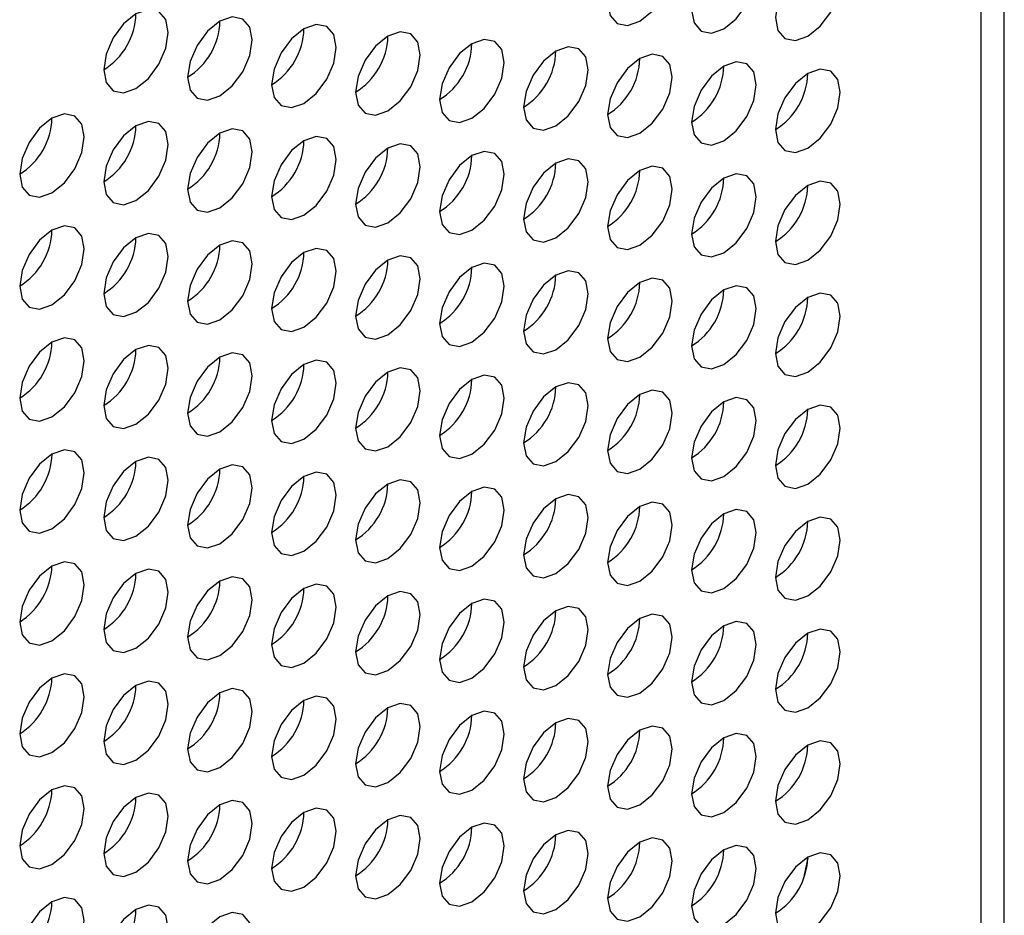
# Model space of a CAD drawing. Header units: millimetres. Extents: x 3619 to 4737, y 1503 to 2366.
# Tile 249 of 256: x 4639.36 to 4646.55, y 2121.42 to 2127.95. Entities that reach past the tile are written whole.
import ezdxf

# ---------------------------------------------------------------- set-up
doc = ezdxf.new("R2010")
doc.units = ezdxf.units.MM

msp = doc.modelspace()

# ---------------------------------------------------------------- linework, layer by layer
at = {"color": 7, "linetype": 'Continuous', "lineweight": 30}
for p, q in [((4646.5451, 2009.4094), (4646.5451, 2133.7755)), ((4646.3755, 2009.1811), (4646.3755, 2133.5312)), ((4645.0882, 2121.7115), (4645.113, 2121.8375))]:
    msp.add_line(p, q, dxfattribs=at)
at = {"color": 7, "linetype": 'Continuous', "lineweight": 30, "flags": 128}
for points in [[(4643.8857, 2127.9395), (4643.9759, 2128.0123), (4644.0524, 2128.1154), (4644.1035, 2128.2332), (4644.1214, 2128.3477), (4644.1035, 2128.4415), (4644.0524, 2128.5003), (4643.9759, 2128.5152), (4643.8857, 2128.4838), (4643.7955, 2128.4111), (4643.719, 2128.3079), (4643.668, 2128.1901), (4643.65, 2128.0756), (4643.668, 2127.9818), (4643.719, 2127.923), (4643.7955, 2127.9081), (4643.8857, 2127.9395)], [(4644.4985, 2127.885), (4644.5887, 2127.9578), (4644.6652, 2128.0609), (4644.7163, 2128.1787), (4644.7342, 2128.2932), (4644.7163, 2128.387), (4644.6652, 2128.4458), (4644.5887, 2128.4607), (4644.4985, 2128.4294), (4644.4083, 2128.3566), (4644.3319, 2128.2534), (4644.2808, 2128.1356), (4644.2628, 2128.0211), (4644.2808, 2127.9273), (4644.3319, 2127.8685), (4644.4083, 2127.8536), (4644.4985, 2127.885)], [(4645.1114, 2127.8305), (4645.2016, 2127.9033), (4645.278, 2128.0064), (4645.3291, 2128.1242), (4645.3471, 2128.2387), (4645.3291, 2128.3325), (4645.278, 2128.3914), (4645.2016, 2128.4062), (4645.1114, 2128.3749), (4645.0212, 2128.3021), (4644.9447, 2128.1989), (4644.8936, 2128.0811), (4644.8757, 2127.9666), (4644.8936, 2127.8728), (4644.9447, 2127.814), (4645.0212, 2127.7991), (4645.1114, 2127.8305)], [(4640.2088, 2127.4499), (4640.299, 2127.5227), (4640.3754, 2127.6258), (4640.4265, 2127.7436), (4640.4445, 2127.8582), (4640.4265, 2127.952), (4640.3754, 2128.0108), (4640.299, 2128.0256), (4640.2088, 2127.9943), (4640.1186, 2127.9215), (4640.0421, 2127.8183), (4639.991, 2127.7005), (4639.9731, 2127.586), (4639.991, 2127.4922), (4640.0421, 2127.4334), (4640.1186, 2127.4186), (4640.2088, 2127.4499)], [(4640.8216, 2127.3954), (4640.9118, 2127.4682), (4640.9882, 2127.5713), (4641.0393, 2127.6891), (4641.0573, 2127.8037), (4641.0393, 2127.8975), (4640.9882, 2127.9563), (4640.9118, 2127.9711), (4640.8216, 2127.9398), (4640.7314, 2127.867), (4640.6549, 2127.7638), (4640.6038, 2127.646), (4640.5859, 2127.5315), (4640.6038, 2127.4377), (4640.6549, 2127.3789), (4640.7314, 2127.3641), (4640.8216, 2127.3954)], [(4641.4344, 2127.3409), (4641.5246, 2127.4137), (4641.6011, 2127.5169), (4641.6522, 2127.6347), (4641.6701, 2127.7492), (4641.6522, 2127.843), (4641.6011, 2127.9018), (4641.5246, 2127.9166), (4641.4344, 2127.8853), (4641.3442, 2127.8125), (4641.2677, 2127.7093), (4641.2166, 2127.5915), (4641.1987, 2127.477), (4641.2166, 2127.3832), (4641.2677, 2127.3244), (4641.3442, 2127.3096), (4641.4344, 2127.3409)], [(4642.0472, 2127.2864), (4642.1374, 2127.3592), (4642.2139, 2127.4624), (4642.265, 2127.5802), (4642.2829, 2127.6947), (4642.265, 2127.7885), (4642.2139, 2127.8473), (4642.1374, 2127.8621), (4642.0472, 2127.8308), (4641.957, 2127.758), (4641.8806, 2127.6549), (4641.8295, 2127.5371), (4641.8115, 2127.4225), (4641.8295, 2127.3287), (4641.8806, 2127.2699), (4641.957, 2127.2551), (4642.0472, 2127.2864)], [(4642.6601, 2127.2319), (4642.7503, 2127.3047), (4642.8267, 2127.4079), (4642.8778, 2127.5257), (4642.8958, 2127.6402), (4642.8778, 2127.734), (4642.8267, 2127.7928), (4642.7503, 2127.8076), (4642.6601, 2127.7763), (4642.5699, 2127.7035), (4642.4934, 2127.6004), (4642.4423, 2127.4826), (4642.4244, 2127.368), (4642.4423, 2127.2742), (4642.4934, 2127.2154), (4642.5699, 2127.2006), (4642.6601, 2127.2319)], [(4643.2729, 2127.1774), (4643.3631, 2127.2502), (4643.4396, 2127.3534), (4643.4906, 2127.4712), (4643.5086, 2127.5857), (4643.4906, 2127.6795), (4643.4396, 2127.7383), (4643.3631, 2127.7532), (4643.2729, 2127.7218), (4643.1827, 2127.649), (4643.1062, 2127.5459), (4643.0551, 2127.4281), (4643.0372, 2127.3136), (4643.0551, 2127.2198), (4643.1062, 2127.1609), (4643.1827, 2127.1461), (4643.2729, 2127.1774)], [(4643.8857, 2127.1229), (4643.9759, 2127.1957), (4644.0524, 2127.2989), (4644.1035, 2127.4167), (4644.1214, 2127.5312), (4644.1035, 2127.625), (4644.0524, 2127.6838), (4643.9759, 2127.6987), (4643.8857, 2127.6673), (4643.7955, 2127.5945), (4643.719, 2127.4914), (4643.668, 2127.3736), (4643.65, 2127.2591), (4643.668, 2127.1653), (4643.719, 2127.1065), (4643.7955, 2127.0916), (4643.8857, 2127.1229)], [(4644.4985, 2127.0685), (4644.5887, 2127.1412), (4644.6652, 2127.2444), (4644.7163, 2127.3622), (4644.7342, 2127.4767), (4644.7163, 2127.5705), (4644.6652, 2127.6293), (4644.5887, 2127.6442), (4644.4985, 2127.6128), (4644.4083, 2127.54), (4644.3319, 2127.4369), (4644.2808, 2127.3191), (4644.2628, 2127.2046), (4644.2808, 2127.1108), (4644.3319, 2127.052), (4644.4083, 2127.0371), (4644.4985, 2127.0685)], [(4645.1114, 2127.014), (4645.2016, 2127.0867), (4645.278, 2127.1899), (4645.3291, 2127.3077), (4645.3471, 2127.4222), (4645.3291, 2127.516), (4645.278, 2127.5748), (4645.2016, 2127.5897), (4645.1114, 2127.5583), (4645.0212, 2127.4855), (4644.9447, 2127.3824), (4644.8936, 2127.2646), (4644.8757, 2127.1501), (4644.8936, 2127.0563), (4644.9447, 2126.9975), (4645.0212, 2126.9826), (4645.1114, 2127.014)], [(4639.5959, 2126.6879), (4639.6861, 2126.7607), (4639.7626, 2126.8638), (4639.8137, 2126.9816), (4639.8316, 2127.0961), (4639.8137, 2127.1899), (4639.7626, 2127.2487), (4639.6861, 2127.2636), (4639.5959, 2127.2322), (4639.5057, 2127.1594), (4639.4293, 2127.0563), (4639.3782, 2126.9385), (4639.3602, 2126.824), (4639.3782, 2126.7302), (4639.4293, 2126.6714), (4639.5057, 2126.6565), (4639.5959, 2126.6879)], [(4640.2088, 2126.6334), (4640.299, 2126.7062), (4640.3754, 2126.8093), (4640.4265, 2126.9271), (4640.4445, 2127.0416), (4640.4265, 2127.1354), (4640.3754, 2127.1942), (4640.299, 2127.2091), (4640.2088, 2127.1777), (4640.1186, 2127.1049), (4640.0421, 2127.0018), (4639.991, 2126.884), (4639.9731, 2126.7695), (4639.991, 2126.6757), (4640.0421, 2126.6169), (4640.1186, 2126.602), (4640.2088, 2126.6334)], [(4640.8216, 2126.5789), (4640.9118, 2126.6517), (4640.9882, 2126.7548), (4641.0393, 2126.8726), (4641.0573, 2126.9871), (4641.0393, 2127.0809), (4640.9882, 2127.1397), (4640.9118, 2127.1546), (4640.8216, 2127.1232), (4640.7314, 2127.0504), (4640.6549, 2126.9473), (4640.6038, 2126.8295), (4640.5859, 2126.715), (4640.6038, 2126.6212), (4640.6549, 2126.5624), (4640.7314, 2126.5475), (4640.8216, 2126.5789)], [(4641.4344, 2126.5244), (4641.5246, 2126.5972), (4641.6011, 2126.7003), (4641.6522, 2126.8181), (4641.6701, 2126.9326), (4641.6522, 2127.0264), (4641.6011, 2127.0852), (4641.5246, 2127.1001), (4641.4344, 2127.0687), (4641.3442, 2126.996), (4641.2677, 2126.8928), (4641.2166, 2126.775), (4641.1987, 2126.6605), (4641.2166, 2126.5667), (4641.2677, 2126.5079), (4641.3442, 2126.493), (4641.4344, 2126.5244)], [(4642.0472, 2126.4699), (4642.1374, 2126.5427), (4642.2139, 2126.6458), (4642.265, 2126.7636), (4642.2829, 2126.8781), (4642.265, 2126.9719), (4642.2139, 2127.0307), (4642.1374, 2127.0456), (4642.0472, 2127.0142), (4641.957, 2126.9415), (4641.8806, 2126.8383), (4641.8295, 2126.7205), (4641.8115, 2126.606), (4641.8295, 2126.5122), (4641.8806, 2126.4534), (4641.957, 2126.4385), (4642.0472, 2126.4699)], [(4642.6601, 2126.4154), (4642.7503, 2126.4882), (4642.8267, 2126.5913), (4642.8778, 2126.7091), (4642.8958, 2126.8236), (4642.8778, 2126.9174), (4642.8267, 2126.9762), (4642.7503, 2126.9911), (4642.6601, 2126.9598), (4642.5699, 2126.887), (4642.4934, 2126.7838), (4642.4423, 2126.666), (4642.4244, 2126.5515), (4642.4423, 2126.4577), (4642.4934, 2126.3989), (4642.5699, 2126.384), (4642.6601, 2126.4154)], [(4643.2729, 2126.3609), (4643.3631, 2126.4337), (4643.4396, 2126.5368), (4643.4906, 2126.6546), (4643.5086, 2126.7691), (4643.4906, 2126.8629), (4643.4396, 2126.9218), (4643.3631, 2126.9366), (4643.2729, 2126.9053), (4643.1827, 2126.8325), (4643.1062, 2126.7293), (4643.0551, 2126.6115), (4643.0372, 2126.497), (4643.0551, 2126.4032), (4643.1062, 2126.3444), (4643.1827, 2126.3295), (4643.2729, 2126.3609)], [(4643.8857, 2126.3064), (4643.9759, 2126.3792), (4644.0524, 2126.4823), (4644.1035, 2126.6001), (4644.1214, 2126.7147), (4644.1035, 2126.8085), (4644.0524, 2126.8673), (4643.9759, 2126.8821), (4643.8857, 2126.8508), (4643.7955, 2126.778), (4643.719, 2126.6748), (4643.668, 2126.557), (4643.65, 2126.4425), (4643.668, 2126.3487), (4643.719, 2126.2899), (4643.7955, 2126.2751), (4643.8857, 2126.3064)], [(4644.4985, 2126.2519), (4644.5887, 2126.3247), (4644.6652, 2126.4278), (4644.7163, 2126.5456), (4644.7342, 2126.6602), (4644.7163, 2126.754), (4644.6652, 2126.8128), (4644.5887, 2126.8276), (4644.4985, 2126.7963), (4644.4083, 2126.7235), (4644.3319, 2126.6203), (4644.2808, 2126.5025), (4644.2628, 2126.388), (4644.2808, 2126.2942), (4644.3319, 2126.2354), (4644.4083, 2126.2206), (4644.4985, 2126.2519)], [(4645.1114, 2126.1974), (4645.2016, 2126.2702), (4645.278, 2126.3734), (4645.3291, 2126.4911), (4645.3471, 2126.6057), (4645.3291, 2126.6995), (4645.278, 2126.7583), (4645.2016, 2126.7731), (4645.1114, 2126.7418), (4645.0212, 2126.669), (4644.9447, 2126.5658), (4644.8936, 2126.448), (4644.8757, 2126.3335), (4644.8936, 2126.2397), (4644.9447, 2126.1809), (4645.0212, 2126.1661), (4645.1114, 2126.1974)], [(4639.5959, 2125.8713), (4639.6861, 2125.9441), (4639.7626, 2126.0473), (4639.8137, 2126.1651), (4639.8316, 2126.2796), (4639.8137, 2126.3734), (4639.7626, 2126.4322), (4639.6861, 2126.447), (4639.5959, 2126.4157), (4639.5057, 2126.3429), (4639.4293, 2126.2397), (4639.3782, 2126.1219), (4639.3602, 2126.0074), (4639.3782, 2125.9136), (4639.4293, 2125.8548), (4639.5057, 2125.84), (4639.5959, 2125.8713)], [(4640.2088, 2125.8168), (4640.299, 2125.8896), (4640.3754, 2125.9928), (4640.4265, 2126.1106), (4640.4445, 2126.2251), (4640.4265, 2126.3189), (4640.3754, 2126.3777), (4640.299, 2126.3925), (4640.2088, 2126.3612), (4640.1186, 2126.2884), (4640.0421, 2126.1853), (4639.991, 2126.0675), (4639.9731, 2125.9529), (4639.991, 2125.8591), (4640.0421, 2125.8003), (4640.1186, 2125.7855), (4640.2088, 2125.8168)], [(4640.8216, 2125.7623), (4640.9118, 2125.8351), (4640.9882, 2125.9383), (4641.0393, 2126.0561), (4641.0573, 2126.1706), (4641.0393, 2126.2644), (4640.9882, 2126.3232), (4640.9118, 2126.338), (4640.8216, 2126.3067), (4640.7314, 2126.2339), (4640.6549, 2126.1308), (4640.6038, 2126.013), (4640.5859, 2125.8984), (4640.6038, 2125.8046), (4640.6549, 2125.7458), (4640.7314, 2125.731), (4640.8216, 2125.7623)], [(4641.4344, 2125.7078), (4641.5246, 2125.7806), (4641.6011, 2125.8838), (4641.6522, 2126.0016), (4641.6701, 2126.1161), (4641.6522, 2126.2099), (4641.6011, 2126.2687), (4641.5246, 2126.2836), (4641.4344, 2126.2522), (4641.3442, 2126.1794), (4641.2677, 2126.0763), (4641.2166, 2125.9585), (4641.1987, 2125.844), (4641.2166, 2125.7501), (4641.2677, 2125.6913), (4641.3442, 2125.6765), (4641.4344, 2125.7078)], [(4642.0472, 2125.6533), (4642.1374, 2125.7261), (4642.2139, 2125.8293), (4642.265, 2125.9471), (4642.2829, 2126.0616), (4642.265, 2126.1554), (4642.2139, 2126.2142), (4642.1374, 2126.2291), (4642.0472, 2126.1977), (4641.957, 2126.1249), (4641.8806, 2126.0218), (4641.8295, 2125.904), (4641.8115, 2125.7895), (4641.8295, 2125.6957), (4641.8806, 2125.6368), (4641.957, 2125.622), (4642.0472, 2125.6533)], [(4642.6601, 2125.5988), (4642.7503, 2125.6716), (4642.8267, 2125.7748), (4642.8778, 2125.8926), (4642.8958, 2126.0071), (4642.8778, 2126.1009), (4642.8267, 2126.1597), (4642.7503, 2126.1746), (4642.6601, 2126.1432), (4642.5699, 2126.0704), (4642.4934, 2125.9673), (4642.4423, 2125.8495), (4642.4244, 2125.735), (4642.4423, 2125.6412), (4642.4934, 2125.5824), (4642.5699, 2125.5675), (4642.6601, 2125.5988)], [(4643.2729, 2125.5444), (4643.3631, 2125.6171), (4643.4396, 2125.7203), (4643.4906, 2125.8381), (4643.5086, 2125.9526), (4643.4906, 2126.0464), (4643.4396, 2126.1052), (4643.3631, 2126.1201), (4643.2729, 2126.0887), (4643.1827, 2126.0159), (4643.1062, 2125.9128), (4643.0551, 2125.795), (4643.0372, 2125.6805), (4643.0551, 2125.5867), (4643.1062, 2125.5279), (4643.1827, 2125.513), (4643.2729, 2125.5444)], [(4643.8857, 2125.4899), (4643.9759, 2125.5627), (4644.0524, 2125.6658), (4644.1035, 2125.7836), (4644.1214, 2125.8981), (4644.1035, 2125.9919), (4644.0524, 2126.0507), (4643.9759, 2126.0656), (4643.8857, 2126.0342), (4643.7955, 2125.9614), (4643.719, 2125.8583), (4643.668, 2125.7405), (4643.65, 2125.626), (4643.668, 2125.5322), (4643.719, 2125.4734), (4643.7955, 2125.4585), (4643.8857, 2125.4899)], [(4644.4985, 2125.4354), (4644.5887, 2125.5082), (4644.6652, 2125.6113), (4644.7163, 2125.7291), (4644.7342, 2125.8436), (4644.7163, 2125.9374), (4644.6652, 2125.9962), (4644.5887, 2126.0111), (4644.4985, 2125.9797), (4644.4083, 2125.9069), (4644.3319, 2125.8038), (4644.2808, 2125.686), (4644.2628, 2125.5715), (4644.2808, 2125.4777), (4644.3319, 2125.4189), (4644.4083, 2125.404), (4644.4985, 2125.4354)], [(4645.1114, 2125.3809), (4645.2016, 2125.4537), (4645.278, 2125.5568), (4645.3291, 2125.6746), (4645.3471, 2125.7891), (4645.3291, 2125.8829), (4645.278, 2125.9417), (4645.2016, 2125.9566), (4645.1114, 2125.9252), (4645.0212, 2125.8525), (4644.9447, 2125.7493), (4644.8936, 2125.6315), (4644.8757, 2125.517), (4644.8936, 2125.4232), (4644.9447, 2125.3644), (4645.0212, 2125.3495), (4645.1114, 2125.3809)], [(4639.5959, 2125.0548), (4639.6861, 2125.1276), (4639.7626, 2125.2307), (4639.8137, 2125.3485), (4639.8316, 2125.463), (4639.8137, 2125.5568), (4639.7626, 2125.6156), (4639.6861, 2125.6305), (4639.5959, 2125.5991), (4639.5057, 2125.5264), (4639.4293, 2125.4232), (4639.3782, 2125.3054), (4639.3602, 2125.1909), (4639.3782, 2125.0971), (4639.4293, 2125.0383), (4639.5057, 2125.0234), (4639.5959, 2125.0548)], [(4640.2088, 2125.0003), (4640.299, 2125.0731), (4640.3754, 2125.1762), (4640.4265, 2125.294), (4640.4445, 2125.4085), (4640.4265, 2125.5023), (4640.3754, 2125.5611), (4640.299, 2125.576), (4640.2088, 2125.5446), (4640.1186, 2125.4719), (4640.0421, 2125.3687), (4639.991, 2125.2509), (4639.9731, 2125.1364), (4639.991, 2125.0426), (4640.0421, 2124.9838), (4640.1186, 2124.9689), (4640.2088, 2125.0003)], [(4640.8216, 2124.9458), (4640.9118, 2125.0186), (4640.9882, 2125.1217), (4641.0393, 2125.2395), (4641.0573, 2125.354), (4641.0393, 2125.4478), (4640.9882, 2125.5066), (4640.9118, 2125.5215), (4640.8216, 2125.4902), (4640.7314, 2125.4174), (4640.6549, 2125.3142), (4640.6038, 2125.1964), (4640.5859, 2125.0819), (4640.6038, 2124.9881), (4640.6549, 2124.9293), (4640.7314, 2124.9144), (4640.8216, 2124.9458)], [(4641.4344, 2124.8913), (4641.5246, 2124.9641), (4641.6011, 2125.0672), (4641.6522, 2125.185), (4641.6701, 2125.2995), (4641.6522, 2125.3933), (4641.6011, 2125.4522), (4641.5246, 2125.467), (4641.4344, 2125.4357), (4641.3442, 2125.3629), (4641.2677, 2125.2597), (4641.2166, 2125.1419), (4641.1987, 2125.0274), (4641.2166, 2124.9336), (4641.2677, 2124.8748), (4641.3442, 2124.8599), (4641.4344, 2124.8913)], [(4642.0472, 2124.8368), (4642.1374, 2124.9096), (4642.2139, 2125.0127), (4642.265, 2125.1305), (4642.2829, 2125.2451), (4642.265, 2125.3389), (4642.2139, 2125.3977), (4642.1374, 2125.4125), (4642.0472, 2125.3812), (4641.957, 2125.3084), (4641.8806, 2125.2052), (4641.8295, 2125.0874), (4641.8115, 2124.9729), (4641.8295, 2124.8791), (4641.8806, 2124.8203), (4641.957, 2124.8055), (4642.0472, 2124.8368)], [(4642.6601, 2124.7823), (4642.7503, 2124.8551), (4642.8267, 2124.9582), (4642.8778, 2125.076), (4642.8958, 2125.1906), (4642.8778, 2125.2844), (4642.8267, 2125.3432), (4642.7503, 2125.358), (4642.6601, 2125.3267), (4642.5699, 2125.2539), (4642.4934, 2125.1507), (4642.4423, 2125.0329), (4642.4244, 2124.9184), (4642.4423, 2124.8246), (4642.4934, 2124.7658), (4642.5699, 2124.751), (4642.6601, 2124.7823)], [(4643.2729, 2124.7278), (4643.3631, 2124.8006), (4643.4396, 2124.9038), (4643.4906, 2125.0215), (4643.5086, 2125.1361), (4643.4906, 2125.2299), (4643.4396, 2125.2887), (4643.3631, 2125.3035), (4643.2729, 2125.2722), (4643.1827, 2125.1994), (4643.1062, 2125.0962), (4643.0551, 2124.9784), (4643.0372, 2124.8639), (4643.0551, 2124.7701), (4643.1062, 2124.7113), (4643.1827, 2124.6965), (4643.2729, 2124.7278)], [(4643.8857, 2124.6733), (4643.9759, 2124.7461), (4644.0524, 2124.8493), (4644.1035, 2124.9671), (4644.1214, 2125.0816), (4644.1035, 2125.1754), (4644.0524, 2125.2342), (4643.9759, 2125.249), (4643.8857, 2125.2177), (4643.7955, 2125.1449), (4643.719, 2125.0417), (4643.668, 2124.924), (4643.65, 2124.8094), (4643.668, 2124.7156), (4643.719, 2124.6568), (4643.7955, 2124.642), (4643.8857, 2124.6733)], [(4644.4985, 2124.6188), (4644.5887, 2124.6916), (4644.6652, 2124.7948), (4644.7163, 2124.9126), (4644.7342, 2125.0271), (4644.7163, 2125.1209), (4644.6652, 2125.1797), (4644.5887, 2125.1945), (4644.4985, 2125.1632), (4644.4083, 2125.0904), (4644.3319, 2124.9873), (4644.2808, 2124.8695), (4644.2628, 2124.7549), (4644.2808, 2124.6611), (4644.3319, 2124.6023), (4644.4083, 2124.5875), (4644.4985, 2124.6188)], [(4645.1114, 2124.5643), (4645.2016, 2124.6371), (4645.278, 2124.7403), (4645.3291, 2124.8581), (4645.3471, 2124.9726), (4645.3291, 2125.0664), (4645.278, 2125.1252), (4645.2016, 2125.14), (4645.1114, 2125.1087), (4645.0212, 2125.0359), (4644.9447, 2124.9328), (4644.8936, 2124.815), (4644.8757, 2124.7004), (4644.8936, 2124.6066), (4644.9447, 2124.5478), (4645.0212, 2124.533), (4645.1114, 2124.5643)], [(4639.5959, 2124.2382), (4639.6861, 2124.311), (4639.7626, 2124.4142), (4639.8137, 2124.532), (4639.8316, 2124.6465), (4639.8137, 2124.7403), (4639.7626, 2124.7991), (4639.6861, 2124.814), (4639.5959, 2124.7826), (4639.5057, 2124.7098), (4639.4293, 2124.6067), (4639.3782, 2124.4889), (4639.3602, 2124.3743), (4639.3782, 2124.2805), (4639.4293, 2124.2217), (4639.5057, 2124.2069), (4639.5959, 2124.2382)], [(4640.2088, 2124.1837), (4640.299, 2124.2565), (4640.3754, 2124.3597), (4640.4265, 2124.4775), (4640.4445, 2124.592), (4640.4265, 2124.6858), (4640.3754, 2124.7446), (4640.299, 2124.7595), (4640.2088, 2124.7281), (4640.1186, 2124.6553), (4640.0421, 2124.5522), (4639.991, 2124.4344), (4639.9731, 2124.3199), (4639.991, 2124.2261), (4640.0421, 2124.1672), (4640.1186, 2124.1524), (4640.2088, 2124.1837)], [(4640.8216, 2124.1293), (4640.9118, 2124.202), (4640.9882, 2124.3052), (4641.0393, 2124.423), (4641.0573, 2124.5375), (4641.0393, 2124.6313), (4640.9882, 2124.6901), (4640.9118, 2124.705), (4640.8216, 2124.6736), (4640.7314, 2124.6008), (4640.6549, 2124.4977), (4640.6038, 2124.3799), (4640.5859, 2124.2654), (4640.6038, 2124.1716), (4640.6549, 2124.1128), (4640.7314, 2124.0979), (4640.8216, 2124.1293)], [(4641.4344, 2124.0748), (4641.5246, 2124.1475), (4641.6011, 2124.2507), (4641.6522, 2124.3685), (4641.6701, 2124.483), (4641.6522, 2124.5768), (4641.6011, 2124.6356), (4641.5246, 2124.6505), (4641.4344, 2124.6191), (4641.3442, 2124.5463), (4641.2677, 2124.4432), (4641.2166, 2124.3254), (4641.1987, 2124.2109), (4641.2166, 2124.1171), (4641.2677, 2124.0583), (4641.3442, 2124.0434), (4641.4344, 2124.0748)], [(4642.0472, 2124.0203), (4642.1374, 2124.0931), (4642.2139, 2124.1962), (4642.265, 2124.314), (4642.2829, 2124.4285), (4642.265, 2124.5223), (4642.2139, 2124.5811), (4642.1374, 2124.596), (4642.0472, 2124.5646), (4641.957, 2124.4918), (4641.8806, 2124.3887), (4641.8295, 2124.2709), (4641.8115, 2124.1564), (4641.8295, 2124.0626), (4641.8806, 2124.0038), (4641.957, 2123.9889), (4642.0472, 2124.0203)], [(4642.6601, 2123.9658), (4642.7503, 2124.0386), (4642.8267, 2124.1417), (4642.8778, 2124.2595), (4642.8958, 2124.374), (4642.8778, 2124.4678), (4642.8267, 2124.5266), (4642.7503, 2124.5415), (4642.6601, 2124.5101), (4642.5699, 2124.4373), (4642.4934, 2124.3342), (4642.4423, 2124.2164), (4642.4244, 2124.1019), (4642.4423, 2124.0081), (4642.4934, 2123.9493), (4642.5699, 2123.9344), (4642.6601, 2123.9658)], [(4643.2729, 2123.9113), (4643.3631, 2123.9841), (4643.4396, 2124.0872), (4643.4906, 2124.205), (4643.5086, 2124.3195), (4643.4906, 2124.4133), (4643.4396, 2124.4721), (4643.3631, 2124.487), (4643.2729, 2124.4556), (4643.1827, 2124.3828), (4643.1062, 2124.2797), (4643.0551, 2124.1619), (4643.0372, 2124.0474), (4643.0551, 2123.9536), (4643.1062, 2123.8948), (4643.1827, 2123.8799), (4643.2729, 2123.9113)], [(4643.8857, 2123.8568), (4643.9759, 2123.9296), (4644.0524, 2124.0327), (4644.1035, 2124.1505), (4644.1214, 2124.265), (4644.1035, 2124.3588), (4644.0524, 2124.4176), (4643.9759, 2124.4325), (4643.8857, 2124.4011), (4643.7955, 2124.3284), (4643.719, 2124.2252), (4643.668, 2124.1074), (4643.65, 2123.9929), (4643.668, 2123.8991), (4643.719, 2123.8403), (4643.7955, 2123.8254), (4643.8857, 2123.8568)], [(4644.4985, 2123.8023), (4644.5887, 2123.8751), (4644.6652, 2123.9782), (4644.7163, 2124.096), (4644.7342, 2124.2105), (4644.7163, 2124.3043), (4644.6652, 2124.3631), (4644.5887, 2124.378), (4644.4985, 2124.3466), (4644.4083, 2124.2739), (4644.3319, 2124.1707), (4644.2808, 2124.0529), (4644.2628, 2123.9384), (4644.2808, 2123.8446), (4644.3319, 2123.7858), (4644.4083, 2123.7709), (4644.4985, 2123.8023)], [(4645.1114, 2123.7478), (4645.2016, 2123.8206), (4645.278, 2123.9237), (4645.3291, 2124.0415), (4645.3471, 2124.156), (4645.3291, 2124.2498), (4645.278, 2124.3087), (4645.2016, 2124.3235), (4645.1114, 2124.2922), (4645.0212, 2124.2194), (4644.9447, 2124.1162), (4644.8936, 2123.9984), (4644.8757, 2123.8839), (4644.8936, 2123.7901), (4644.9447, 2123.7313), (4645.0212, 2123.7164), (4645.1114, 2123.7478)], [(4639.5959, 2123.4217), (4639.6861, 2123.4945), (4639.7626, 2123.5976), (4639.8137, 2123.7154), (4639.8316, 2123.8299), (4639.8137, 2123.9237), (4639.7626, 2123.9826), (4639.6861, 2123.9974), (4639.5959, 2123.9661), (4639.5057, 2123.8933), (4639.4293, 2123.7901), (4639.3782, 2123.6723), (4639.3602, 2123.5578), (4639.3782, 2123.464), (4639.4293, 2123.4052), (4639.5057, 2123.3903), (4639.5959, 2123.4217)], [(4640.2088, 2123.3672), (4640.299, 2123.44), (4640.3754, 2123.5431), (4640.4265, 2123.6609), (4640.4445, 2123.7755), (4640.4265, 2123.8693), (4640.3754, 2123.9281), (4640.299, 2123.9429), (4640.2088, 2123.9116), (4640.1186, 2123.8388), (4640.0421, 2123.7356), (4639.991, 2123.6178), (4639.9731, 2123.5033), (4639.991, 2123.4095), (4640.0421, 2123.3507), (4640.1186, 2123.3359), (4640.2088, 2123.3672)], [(4640.8216, 2123.3127), (4640.9118, 2123.3855), (4640.9882, 2123.4886), (4641.0393, 2123.6064), (4641.0573, 2123.721), (4641.0393, 2123.8148), (4640.9882, 2123.8736), (4640.9118, 2123.8884), (4640.8216, 2123.8571), (4640.7314, 2123.7843), (4640.6549, 2123.6811), (4640.6038, 2123.5633), (4640.5859, 2123.4488), (4640.6038, 2123.355), (4640.6549, 2123.2962), (4640.7314, 2123.2814), (4640.8216, 2123.3127)], [(4641.4344, 2123.2582), (4641.5246, 2123.331), (4641.6011, 2123.4342), (4641.6522, 2123.5519), (4641.6701, 2123.6665), (4641.6522, 2123.7603), (4641.6011, 2123.8191), (4641.5246, 2123.8339), (4641.4344, 2123.8026), (4641.3442, 2123.7298), (4641.2677, 2123.6266), (4641.2166, 2123.5088), (4641.1987, 2123.3943), (4641.2166, 2123.3005), (4641.2677, 2123.2417), (4641.3442, 2123.2269), (4641.4344, 2123.2582)], [(4642.0472, 2123.2037), (4642.1374, 2123.2765), (4642.2139, 2123.3797), (4642.265, 2123.4975), (4642.2829, 2123.612), (4642.265, 2123.7058), (4642.2139, 2123.7646), (4642.1374, 2123.7794), (4642.0472, 2123.7481), (4641.957, 2123.6753), (4641.8806, 2123.5721), (4641.8295, 2123.4544), (4641.8115, 2123.3398), (4641.8295, 2123.246), (4641.8806, 2123.1872), (4641.957, 2123.1724), (4642.0472, 2123.2037)], [(4642.6601, 2123.1492), (4642.7503, 2123.222), (4642.8267, 2123.3252), (4642.8778, 2123.443), (4642.8958, 2123.5575), (4642.8778, 2123.6513), (4642.8267, 2123.7101), (4642.7503, 2123.7249), (4642.6601, 2123.6936), (4642.5699, 2123.6208), (4642.4934, 2123.5177), (4642.4423, 2123.3999), (4642.4244, 2123.2853), (4642.4423, 2123.1915), (4642.4934, 2123.1327), (4642.5699, 2123.1179), (4642.6601, 2123.1492)], [(4643.2729, 2123.0947), (4643.3631, 2123.1675), (4643.4396, 2123.2707), (4643.4906, 2123.3885), (4643.5086, 2123.503), (4643.4906, 2123.5968), (4643.4396, 2123.6556), (4643.3631, 2123.6704), (4643.2729, 2123.6391), (4643.1827, 2123.5663), (4643.1062, 2123.4632), (4643.0551, 2123.3454), (4643.0372, 2123.2308), (4643.0551, 2123.137), (4643.1062, 2123.0782), (4643.1827, 2123.0634), (4643.2729, 2123.0947)], [(4643.8857, 2123.0402), (4643.9759, 2123.113), (4644.0524, 2123.2162), (4644.1035, 2123.334), (4644.1214, 2123.4485), (4644.1035, 2123.5423), (4644.0524, 2123.6011), (4643.9759, 2123.616), (4643.8857, 2123.5846), (4643.7955, 2123.5118), (4643.719, 2123.4087), (4643.668, 2123.2909), (4643.65, 2123.1764), (4643.668, 2123.0826), (4643.719, 2123.0237), (4643.7955, 2123.0089), (4643.8857, 2123.0402)], [(4644.4985, 2122.9857), (4644.5887, 2123.0585), (4644.6652, 2123.1617), (4644.7163, 2123.2795), (4644.7342, 2123.394), (4644.7163, 2123.4878), (4644.6652, 2123.5466), (4644.5887, 2123.5615), (4644.4985, 2123.5301), (4644.4083, 2123.4573), (4644.3319, 2123.3542), (4644.2808, 2123.2364), (4644.2628, 2123.1219), (4644.2808, 2123.0281), (4644.3319, 2122.9693), (4644.4083, 2122.9544), (4644.4985, 2122.9857)], [(4645.1114, 2122.9313), (4645.2016, 2123.004), (4645.278, 2123.1072), (4645.3291, 2123.225), (4645.3471, 2123.3395), (4645.3291, 2123.4333), (4645.278, 2123.4921), (4645.2016, 2123.507), (4645.1114, 2123.4756), (4645.0212, 2123.4028), (4644.9447, 2123.2997), (4644.8936, 2123.1819), (4644.8757, 2123.0674), (4644.8936, 2122.9736), (4644.9447, 2122.9148), (4645.0212, 2122.8999), (4645.1114, 2122.9313)], [(4639.5959, 2122.6052), (4639.6861, 2122.6779), (4639.7626, 2122.7811), (4639.8137, 2122.8989), (4639.8316, 2123.0134), (4639.8137, 2123.1072), (4639.7626, 2123.166), (4639.6861, 2123.1809), (4639.5959, 2123.1495), (4639.5057, 2123.0767), (4639.4293, 2122.9736), (4639.3782, 2122.8558), (4639.3602, 2122.7413), (4639.3782, 2122.6475), (4639.4293, 2122.5887), (4639.5057, 2122.5738), (4639.5959, 2122.6052)], [(4640.2088, 2122.5507), (4640.299, 2122.6235), (4640.3754, 2122.7266), (4640.4265, 2122.8444), (4640.4445, 2122.9589), (4640.4265, 2123.0527), (4640.3754, 2123.1115), (4640.299, 2123.1264), (4640.2088, 2123.095), (4640.1186, 2123.0222), (4640.0421, 2122.9191), (4639.991, 2122.8013), (4639.9731, 2122.6868), (4639.991, 2122.593), (4640.0421, 2122.5342), (4640.1186, 2122.5193), (4640.2088, 2122.5507)], [(4640.8216, 2122.4962), (4640.9118, 2122.569), (4640.9882, 2122.6721), (4641.0393, 2122.7899), (4641.0573, 2122.9044), (4641.0393, 2122.9982), (4640.9882, 2123.057), (4640.9118, 2123.0719), (4640.8216, 2123.0405), (4640.7314, 2122.9677), (4640.6549, 2122.8646), (4640.6038, 2122.7468), (4640.5859, 2122.6323), (4640.6038, 2122.5385), (4640.6549, 2122.4797), (4640.7314, 2122.4648), (4640.8216, 2122.4962)], [(4641.4344, 2122.4417), (4641.5246, 2122.5145), (4641.6011, 2122.6176), (4641.6522, 2122.7354), (4641.6701, 2122.8499), (4641.6522, 2122.9437), (4641.6011, 2123.0025), (4641.5246, 2123.0174), (4641.4344, 2122.986), (4641.3442, 2122.9132), (4641.2677, 2122.8101), (4641.2166, 2122.6923), (4641.1987, 2122.5778), (4641.2166, 2122.484), (4641.2677, 2122.4252), (4641.3442, 2122.4103), (4641.4344, 2122.4417)], [(4642.0472, 2122.3872), (4642.1374, 2122.46), (4642.2139, 2122.5631), (4642.265, 2122.6809), (4642.2829, 2122.7954), (4642.265, 2122.8892), (4642.2139, 2122.948), (4642.1374, 2122.9629), (4642.0472, 2122.9315), (4641.957, 2122.8588), (4641.8806, 2122.7556), (4641.8295, 2122.6378), (4641.8115, 2122.5233), (4641.8295, 2122.4295), (4641.8806, 2122.3707), (4641.957, 2122.3558), (4642.0472, 2122.3872)], [(4642.6601, 2122.3327), (4642.7503, 2122.4055), (4642.8267, 2122.5086), (4642.8778, 2122.6264), (4642.8958, 2122.7409), (4642.8778, 2122.8347), (4642.8267, 2122.8935), (4642.7503, 2122.9084), (4642.6601, 2122.877), (4642.5699, 2122.8043), (4642.4934, 2122.7011), (4642.4423, 2122.5833), (4642.4244, 2122.4688), (4642.4423, 2122.375), (4642.4934, 2122.3162), (4642.5699, 2122.3013), (4642.6601, 2122.3327)], [(4643.2729, 2122.2782), (4643.3631, 2122.351), (4643.4396, 2122.4541), (4643.4906, 2122.5719), (4643.5086, 2122.6864), (4643.4906, 2122.7802), (4643.4396, 2122.8391), (4643.3631, 2122.8539), (4643.2729, 2122.8226), (4643.1827, 2122.7498), (4643.1062, 2122.6466), (4643.0551, 2122.5288), (4643.0372, 2122.4143), (4643.0551, 2122.3205), (4643.1062, 2122.2617), (4643.1827, 2122.2468), (4643.2729, 2122.2782)], [(4643.8857, 2122.2237), (4643.9759, 2122.2965), (4644.0524, 2122.3996), (4644.1035, 2122.5174), (4644.1214, 2122.6319), (4644.1035, 2122.7258), (4644.0524, 2122.7846), (4643.9759, 2122.7994), (4643.8857, 2122.7681), (4643.7955, 2122.6953), (4643.719, 2122.5921), (4643.668, 2122.4743), (4643.65, 2122.3598), (4643.668, 2122.266), (4643.719, 2122.2072), (4643.7955, 2122.1924), (4643.8857, 2122.2237)], [(4644.4985, 2122.1692), (4644.5887, 2122.242), (4644.6652, 2122.3451), (4644.7163, 2122.4629), (4644.7342, 2122.5775), (4644.7163, 2122.6713), (4644.6652, 2122.7301), (4644.5887, 2122.7449), (4644.4985, 2122.7136), (4644.4083, 2122.6408), (4644.3319, 2122.5376), (4644.2808, 2122.4198), (4644.2628, 2122.3053), (4644.2808, 2122.2115), (4644.3319, 2122.1527), (4644.4083, 2122.1379), (4644.4985, 2122.1692)], [(4645.1114, 2122.1147), (4645.2016, 2122.1875), (4645.278, 2122.2907), (4645.3291, 2122.4084), (4645.3471, 2122.523), (4645.3291, 2122.6168), (4645.278, 2122.6756), (4645.2016, 2122.6904), (4645.1114, 2122.6591), (4645.0212, 2122.5863), (4644.9447, 2122.4831), (4644.8936, 2122.3653), (4644.8757, 2122.2508), (4644.8936, 2122.157), (4644.9447, 2122.0982), (4645.0212, 2122.0834), (4645.1114, 2122.1147)], [(4639.5959, 2121.7886), (4639.6861, 2121.8614), (4639.7626, 2121.9646), (4639.8137, 2122.0823), (4639.8316, 2122.1969), (4639.8137, 2122.2907), (4639.7626, 2122.3495), (4639.6861, 2122.3643), (4639.5959, 2122.333), (4639.5057, 2122.2602), (4639.4293, 2122.157), (4639.3782, 2122.0392), (4639.3602, 2121.9247), (4639.3782, 2121.8309), (4639.4293, 2121.7721), (4639.5057, 2121.7573), (4639.5959, 2121.7886)], [(4640.2088, 2121.7341), (4640.299, 2121.8069), (4640.3754, 2121.9101), (4640.4265, 2122.0279), (4640.4445, 2122.1424), (4640.4265, 2122.2362), (4640.3754, 2122.295), (4640.299, 2122.3098), (4640.2088, 2122.2785), (4640.1186, 2122.2057), (4640.0421, 2122.1026), (4639.991, 2121.9848), (4639.9731, 2121.8702), (4639.991, 2121.7764), (4640.0421, 2121.7176), (4640.1186, 2121.7028), (4640.2088, 2121.7341)], [(4640.8216, 2121.6796), (4640.9118, 2121.7524), (4640.9882, 2121.8556), (4641.0393, 2121.9734), (4641.0573, 2122.0879), (4641.0393, 2122.1817), (4640.9882, 2122.2405), (4640.9118, 2122.2553), (4640.8216, 2122.224), (4640.7314, 2122.1512), (4640.6549, 2122.0481), (4640.6038, 2121.9303), (4640.5859, 2121.8157), (4640.6038, 2121.7219), (4640.6549, 2121.6631), (4640.7314, 2121.6483), (4640.8216, 2121.6796)], [(4641.4344, 2121.6251), (4641.5246, 2121.6979), (4641.6011, 2121.8011), (4641.6522, 2121.9189), (4641.6701, 2122.0334), (4641.6522, 2122.1272), (4641.6011, 2122.186), (4641.5246, 2122.2008), (4641.4344, 2122.1695), (4641.3442, 2122.0967), (4641.2677, 2121.9936), (4641.2166, 2121.8758), (4641.1987, 2121.7612), (4641.2166, 2121.6674), (4641.2677, 2121.6086), (4641.3442, 2121.5938), (4641.4344, 2121.6251)], [(4642.0472, 2121.5706), (4642.1374, 2121.6434), (4642.2139, 2121.7466), (4642.265, 2121.8644), (4642.2829, 2121.9789), (4642.265, 2122.0727), (4642.2139, 2122.1315), (4642.1374, 2122.1464), (4642.0472, 2122.115), (4641.957, 2122.0422), (4641.8806, 2121.9391), (4641.8295, 2121.8213), (4641.8115, 2121.7068), (4641.8295, 2121.613), (4641.8806, 2121.5541), (4641.957, 2121.5393), (4642.0472, 2121.5706)], [(4642.6601, 2121.5161), (4642.7503, 2121.5889), (4642.8267, 2121.6921), (4642.8778, 2121.8099), (4642.8958, 2121.9244), (4642.8778, 2122.0182), (4642.8267, 2122.077), (4642.7503, 2122.0919), (4642.6601, 2122.0605), (4642.5699, 2121.9877), (4642.4934, 2121.8846), (4642.4423, 2121.7668), (4642.4244, 2121.6523), (4642.4423, 2121.5585), (4642.4934, 2121.4997), (4642.5699, 2121.4848), (4642.6601, 2121.5161)], [(4643.2729, 2121.4617), (4643.3631, 2121.5344), (4643.4396, 2121.6376), (4643.4906, 2121.7554), (4643.5086, 2121.8699), (4643.4906, 2121.9637), (4643.4396, 2122.0225), (4643.3631, 2122.0374), (4643.2729, 2122.006), (4643.1827, 2121.9332), (4643.1062, 2121.8301), (4643.0551, 2121.7123), (4643.0372, 2121.5978), (4643.0551, 2121.504), (4643.1062, 2121.4452), (4643.1827, 2121.4303), (4643.2729, 2121.4617)], [(4643.8857, 2121.4072), (4643.9759, 2121.4799), (4644.0524, 2121.5831), (4644.1035, 2121.7009), (4644.1214, 2121.8154), (4644.1035, 2121.9092), (4644.0524, 2121.968), (4643.9759, 2121.9829), (4643.8857, 2121.9515), (4643.7955, 2121.8787), (4643.719, 2121.7756), (4643.668, 2121.6578), (4643.65, 2121.5433), (4643.668, 2121.4495), (4643.719, 2121.3907), (4643.7955, 2121.3758), (4643.8857, 2121.4072)], [(4644.4985, 2121.3527), (4644.5887, 2121.4255), (4644.6652, 2121.5286), (4644.7163, 2121.6464), (4644.7342, 2121.7609), (4644.7163, 2121.8547), (4644.6652, 2121.9135), (4644.5887, 2121.9284), (4644.4985, 2121.897), (4644.4083, 2121.8242), (4644.3319, 2121.7211), (4644.2808, 2121.6033), (4644.2628, 2121.4888), (4644.2808, 2121.395), (4644.3319, 2121.3362), (4644.4083, 2121.3213), (4644.4985, 2121.3527)], [(4645.1114, 2121.2982), (4645.2016, 2121.371), (4645.278, 2121.4741), (4645.3291, 2121.5919), (4645.3471, 2121.7064), (4645.3291, 2121.8002), (4645.278, 2121.859), (4645.2016, 2121.8739), (4645.1114, 2121.8425), (4645.0212, 2121.7697), (4644.9447, 2121.6666), (4644.8936, 2121.5488), (4644.8757, 2121.4343), (4644.8936, 2121.3405), (4644.9447, 2121.2817), (4645.0212, 2121.2668), (4645.1114, 2121.2982)], [(4639.5959, 2120.9721), (4639.6861, 2121.0449), (4639.7626, 2121.148), (4639.8137, 2121.2658), (4639.8316, 2121.3803), (4639.8137, 2121.4741), (4639.7626, 2121.5329), (4639.6861, 2121.5478), (4639.5959, 2121.5164), (4639.5057, 2121.4436), (4639.4293, 2121.3405), (4639.3782, 2121.2227), (4639.3602, 2121.1082), (4639.3782, 2121.0144), (4639.4293, 2120.9556), (4639.5057, 2120.9407), (4639.5959, 2120.9721)], [(4640.2088, 2120.9176), (4640.299, 2120.9904), (4640.3754, 2121.0935), (4640.4265, 2121.2113), (4640.4445, 2121.3258), (4640.4265, 2121.4196), (4640.3754, 2121.4784), (4640.299, 2121.4933), (4640.2088, 2121.4619), (4640.1186, 2121.3892), (4640.0421, 2121.286), (4639.991, 2121.1682), (4639.9731, 2121.0537), (4639.991, 2120.9599), (4640.0421, 2120.9011), (4640.1186, 2120.8862), (4640.2088, 2120.9176)], [(4640.8216, 2120.8631), (4640.9118, 2120.9359), (4640.9882, 2121.039), (4641.0393, 2121.1568), (4641.0573, 2121.2713), (4641.0393, 2121.3651), (4640.9882, 2121.4239), (4640.9118, 2121.4388), (4640.8216, 2121.4074), (4640.7314, 2121.3347), (4640.6549, 2121.2315), (4640.6038, 2121.1137), (4640.5859, 2120.9992), (4640.6038, 2120.9054), (4640.6549, 2120.8466), (4640.7314, 2120.8317), (4640.8216, 2120.8631)]]:
    msp.add_lwpolyline(points, dxfattribs=at)
at = {"color": 7, "linetype": 'Continuous', "lineweight": 30}
for centre, radius, start, end in [((4639.7133, 2128.0081), 0.4957, 301.60684, 358.39809), ((4640.3261, 2127.9536), 0.4957, 301.60776, 358.39766), ((4640.9389, 2127.8991), 0.4957, 301.60713, 358.39829), ((4641.5518, 2127.8446), 0.4957, 301.60689, 358.39854), ((4642.1646, 2127.7902), 0.4957, 301.60676, 358.39817), ((4642.7774, 2127.7357), 0.4957, 301.60776, 358.39766), ((4643.3902, 2127.6812), 0.4957, 301.60689, 358.39854), ((4644.0031, 2127.6267), 0.4957, 301.60676, 358.39817), ((4644.6159, 2127.5722), 0.4957, 301.60776, 358.39766), ((4639.1004, 2127.2461), 0.4957, 301.60776, 358.39766), ((4639.7133, 2127.1916), 0.4957, 301.60713, 358.39829), ((4640.3261, 2127.1371), 0.4957, 301.60689, 358.39854), ((4640.9389, 2127.0826), 0.4957, 301.60676, 358.39817), ((4641.5517, 2127.0281), 0.4957, 301.60776, 358.39766), ((4642.1646, 2126.9736), 0.4957, 301.60689, 358.39854), ((4642.7774, 2126.9191), 0.4957, 301.60676, 358.39817), ((4643.3902, 2126.8646), 0.4957, 301.60776, 358.39766), ((4644.0031, 2126.8101), 0.4957, 301.60689, 358.39854), ((4644.6159, 2126.7556), 0.4957, 301.60689, 358.39854), ((4639.1004, 2126.4295), 0.4957, 301.60689, 358.39854), ((4639.7133, 2126.375), 0.4957, 301.60676, 358.39817), ((4640.3261, 2126.3206), 0.4957, 301.60776, 358.39766), ((4640.9397, 2126.2655), 0.4948, 301.56184, 358.77145), ((4641.5518, 2126.2116), 0.4957, 301.60676, 358.39817), ((4642.1646, 2126.1571), 0.4957, 301.60776, 358.39766), ((4642.7774, 2126.1026), 0.4957, 301.60689, 358.39854), ((4643.3902, 2126.0481), 0.4957, 301.60689, 358.39854), ((4644.003, 2125.9936), 0.4957, 301.60776, 358.39766), ((4644.6159, 2125.9391), 0.4957, 301.60713, 358.39829), ((4639.1004, 2125.613), 0.4957, 301.60776, 358.39766), ((4639.7133, 2125.5585), 0.4957, 301.60689, 358.39854), ((4640.3261, 2125.504), 0.4957, 301.60676, 358.39817), ((4640.9389, 2125.4495), 0.4957, 301.60776, 358.39766), ((4641.5518, 2125.395), 0.4957, 301.60689, 358.39854), ((4642.1646, 2125.3405), 0.4957, 301.60689, 358.39854), ((4642.7774, 2125.286), 0.4957, 301.60776, 358.39766), ((4643.3902, 2125.2315), 0.4957, 301.60713, 358.39829), ((4644.0031, 2125.177), 0.4957, 301.60689, 358.39854), ((4644.6159, 2125.1226), 0.4957, 301.60676, 358.39817), ((4639.1005, 2124.7965), 0.4957, 301.60676, 358.39817), ((4639.7133, 2124.742), 0.4957, 301.60776, 358.39766), ((4640.3261, 2124.6875), 0.4957, 301.60689, 358.39854), ((4640.9389, 2124.633), 0.4957, 301.60689, 358.39854), ((4641.5517, 2124.5785), 0.4957, 301.60776, 358.39766), ((4642.1646, 2124.524), 0.4957, 301.60713, 358.39829), ((4642.7774, 2124.4695), 0.4957, 301.60689, 358.39854), ((4643.3902, 2124.415), 0.4957, 301.60676, 358.39817), ((4644.003, 2124.3605), 0.4957, 301.60776, 358.39766), ((4644.6159, 2124.306), 0.4957, 301.60689, 358.39854), ((4639.0842, 2123.9893), 0.5123, 302.60537, 357.39463), ((4639.7133, 2123.9254), 0.4957, 301.60689, 358.39854), ((4640.3261, 2123.8709), 0.4957, 301.60776, 358.39766), ((4640.9389, 2123.8164), 0.4957, 301.60713, 358.39829), ((4641.5518, 2123.7619), 0.4957, 301.60689, 358.39854), ((4642.1646, 2123.7074), 0.4957, 301.60676, 358.39817), ((4642.7774, 2123.653), 0.4957, 301.60776, 358.39766), ((4643.3902, 2123.5985), 0.4957, 301.60689, 358.39854), ((4644.0031, 2123.544), 0.4957, 301.60684, 358.39809), ((4644.6159, 2123.4895), 0.4957, 301.60776, 358.39766), ((4639.0842, 2123.1728), 0.5123, 302.60619, 357.39381), ((4639.7133, 2123.1089), 0.4957, 301.60713, 358.39829), ((4640.3261, 2123.0544), 0.4957, 301.60689, 358.39854), ((4640.9389, 2122.9999), 0.4957, 301.60676, 358.39817), ((4641.5517, 2122.9454), 0.4957, 301.60776, 358.39766), ((4642.1646, 2122.8909), 0.4957, 301.60689, 358.39854), ((4642.7774, 2122.8364), 0.4957, 301.60684, 358.39809), ((4643.3902, 2122.7819), 0.4957, 301.60776, 358.39766), ((4644.0031, 2122.7274), 0.4957, 301.60689, 358.39854), ((4644.6159, 2122.6729), 0.4957, 301.60689, 358.39854), ((4639.0842, 2122.3562), 0.5123, 302.60537, 357.39463), ((4639.7133, 2122.2923), 0.4957, 301.60676, 358.39817), ((4640.3261, 2122.2379), 0.4957, 301.60776, 358.39766), ((4640.9389, 2122.1834), 0.4957, 301.60689, 358.39854), ((4641.5518, 2122.1289), 0.4957, 301.60684, 358.39809), ((4642.1646, 2122.0744), 0.4957, 301.60776, 358.39766), ((4642.7774, 2122.0199), 0.4957, 301.60689, 358.39854), ((4643.3902, 2121.9654), 0.4957, 301.60689, 358.39854), ((4644.003, 2121.9109), 0.4957, 301.60776, 358.39766), ((4644.6159, 2121.8564), 0.4957, 301.60776, 358.39766), ((4639.0842, 2121.5397), 0.5123, 302.60619, 357.39381), ((4639.7133, 2121.4758), 0.4957, 301.60689, 358.39854)]:
    msp.add_arc(centre, radius, start, end, dxfattribs=at)

doc.saveas('drawing.dxf')
